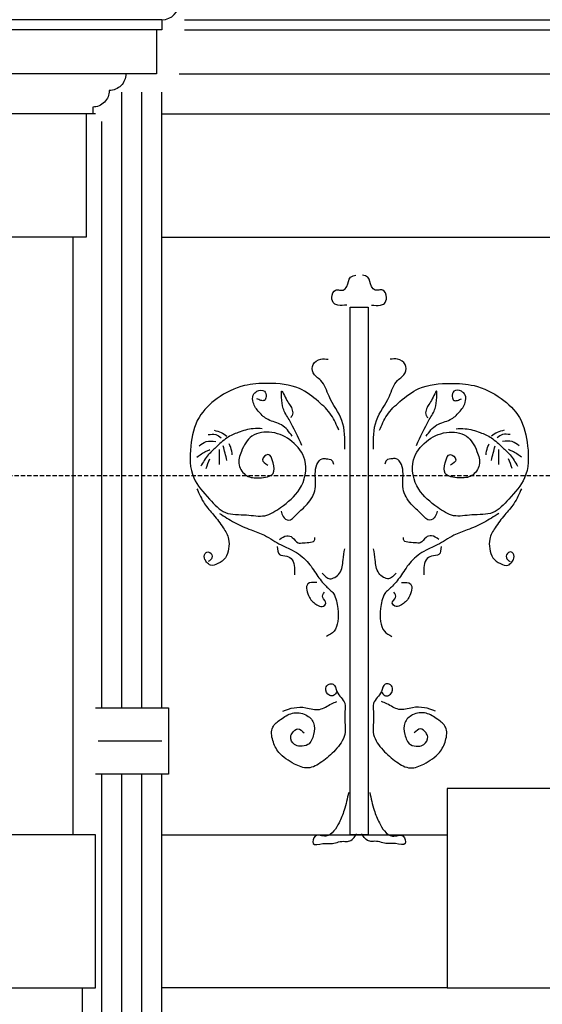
# Model space of a CAD drawing. Extents: x 0 to 286551, y -50 to 581131.
# Tile 56 of 207: x 110524 to 111312, y 559512 to 560995. Entities that reach past the tile are written whole.
import ezdxf

# ---------------------------------------------------------------- set-up
doc = ezdxf.new("R2010")
doc.units = 0
doc.header["$MEASUREMENT"] = 0
doc.linetypes.add('HIDDEN', pattern=[9.525, 6.35, -3.175])
for name, color, linetype in [('0.09', 7, 'CONTINUOUS'), ('0.13', 5, 'CONTINUOUS'), ('0.18', 1, 'CONTINUOUS'), ('0.25', 2, 'CONTINUOUS'), ('0.25 GRIJS', 252, 'CONTINUOUS')]:
    doc.layers.add(name, color=color, linetype=linetype)
doc.layers.add('HULPLIJNEN', color=252, linetype='CONTINUOUS', plot=False)

msp = doc.modelspace()

# ---------------------------------------------------------------- linework, layer by layer
at = {"layer": '0.09'}
for points in [[(110738.4, 559958.4), (110738.4, 560885.2)], [(110638.4, 559958.4), (110738.4, 559958.4), (110748.4, 559958.4), (110748.4, 559858.4), (110638.4, 559858.4)], [(110738.4, 558973.4), (110738.4, 559858.4)]]:
    msp.add_lwpolyline(points, dxfattribs=at)
msp.add_lwpolyline([(111022.1, 560561.6), (111049.5, 560561.6), (111049.5, 559767.2), (111022.1, 559767.2)], close=True, dxfattribs=at)
for points, knots in [([(111017.3, 560564.9), (111012.7, 560564.4), (111006.1, 560563.7), (110996.2, 560567.1), (110993.4, 560577), (110997.5, 560588.6), (111006, 560587.4), (111012.7, 560586.5), (111019.6, 560594.7), (111019.6, 560607.2), (111027.9, 560609.3), (111031, 560610)], [0, 0, 0, 0, 13.707005, 19.847006, 29.281051, 41.897557, 47.5414, 53.185654, 61.165989, 75.984551, 84.667914, 84.667914, 84.667914, 84.667914]), ([(111054.3, 560564.9), (111058.9, 560564.4), (111065.5, 560563.7), (111075.4, 560567.1), (111078.2, 560577), (111074.1, 560588.6), (111065.6, 560587.4), (111058.9, 560586.5), (111052, 560594.7), (111052, 560607.2), (111043.7, 560609.3), (111040.6, 560610)], [0, 0, 0, 0, 13.707005, 19.847006, 29.281051, 41.897557, 47.5414, 53.185654, 61.165989, 75.984551, 84.667914, 84.667914, 84.667914, 84.667914]), ([(111014.3, 560348), (111014.4, 560363), (111014.7, 560392.2), (110990.2, 560422), (110982.8, 560450.6), (110964.7, 560460.3), (110964.4, 560477.1), (110977, 560484.7), (110985.4, 560483.8), (110989.2, 560483.4)], [0, 0, 0, 0, 43.479939, 84.715952, 111.694028, 127.789835, 140.306948, 154.200823, 165.58428, 165.58428, 165.58428, 165.58428]), ([(111057.3, 560348), (111057.2, 560363), (111056.9, 560392.2), (111081.4, 560422), (111088.8, 560450.6), (111106.9, 560460.3), (111107.2, 560477.1), (111094.6, 560484.7), (111086.2, 560483.8), (111082.4, 560483.4)], [0, 0, 0, 0, 43.479939, 84.715952, 111.694028, 127.789835, 140.306948, 154.200823, 165.58428, 165.58428, 165.58428, 165.58428]), ([(111005.2, 560376.4), (111001.8, 560384.3), (110994.8, 560401), (110973.2, 560421.4), (110943.3, 560444.5), (110902.3, 560448), (110859.1, 560445.4), (110822.3, 560427.2), (110789.9, 560396.2), (110780.2, 560352), (110780.4, 560304.7), (110808.6, 560275.5), (110832.6, 560247.4), (110864.9, 560250.8), (110894.1, 560244), (110921.5, 560262.8), (110950.7, 560285.6), (110960.9, 560330.2), (110936, 560361.4), (110906.3, 560376.1), (110872.1, 560371.7), (110858.4, 560347.2), (110851.5, 560324.3), (110865.3, 560305.2), (110885.4, 560303.9), (110909.6, 560307.5), (110907, 560326.3), (110900.8, 560345.5), (110885.9, 560331), (110894.1, 560326.4), (110898.2, 560324.1)], [0, 0, 0, 0, 25.446533, 53.624971, 88.035911, 136.50582, 171.959465, 217.276538, 256.718654, 301.735856, 349.744584, 389.577094, 421.057127, 453.113084, 480.457483, 507.441725, 546.88449, 591.972888, 625.444201, 658.586774, 689.271775, 717.055328, 737.820327, 757.400227, 777.05113, 798.649325, 814.580094, 829.41846, 840.685506, 851.952553, 851.952553, 851.952553, 851.952553]), ([(110935, 560367.4), (110930.3, 560373.9), (110921, 560386.6), (110898.9, 560390.1), (110884.8, 560403.1), (110875.6, 560415.6), (110874.4, 560429), (110882, 560436.6), (110894.2, 560437.7), (110896.3, 560427.9), (110894.1, 560420.2), (110887, 560421.2), (110883.6, 560422.9), (110881.8, 560423.8)], [0, 0, 0, 0, 23.377311, 45.086203, 62.840092, 79.844025, 91.127857, 99.107996, 110.396094, 118.811013, 124.949479, 130.593322, 136.733592, 136.733592, 136.733592, 136.733592]), ([(110949.5, 560353.7), (110943.6, 560366.6), (110935.1, 560385.2), (110919.9, 560408.8), (110919.2, 560421.7), (110917.8, 560441.9), (110927.5, 560417.8), (110935, 560410.7), (110936.3, 560399.7), (110933.5, 560396.6), (110932.6, 560395.6)], [0, 0, 0, 0, 43.256587, 62.365192, 79.462501, 88.32835, 104.226152, 120.823716, 128.883477, 132.914079, 132.914079, 132.914079, 132.914079]), ([(111066.4, 560376.4), (111069.8, 560384.3), (111076.8, 560401), (111098.4, 560421.4), (111128.3, 560444.5), (111169.3, 560448), (111212.5, 560445.4), (111249.3, 560427.2), (111281.7, 560396.2), (111291.4, 560352), (111291.2, 560304.7), (111263, 560275.5), (111239, 560247.4), (111206.7, 560250.8), (111177.5, 560244), (111150.1, 560262.8), (111120.9, 560285.6), (111110.7, 560330.2), (111135.6, 560361.4), (111165.3, 560376.1), (111199.5, 560371.7), (111213.2, 560347.2), (111220.1, 560324.3), (111206.3, 560305.2), (111186.2, 560303.9), (111162, 560307.5), (111164.6, 560326.3), (111170.8, 560345.5), (111185.7, 560331), (111177.5, 560326.4), (111173.4, 560324.1)], [0, 0, 0, 0, 25.446533, 53.624971, 88.035911, 136.50582, 171.959465, 217.276538, 256.718654, 301.735856, 349.744584, 389.577094, 421.057127, 453.113084, 480.457483, 507.441725, 546.88449, 591.972888, 625.444201, 658.586774, 689.271775, 717.055328, 737.820327, 757.400227, 777.05113, 798.649325, 814.580094, 829.41846, 840.685506, 851.952553, 851.952553, 851.952553, 851.952553]), ([(111122.1, 560353.7), (111128, 560366.6), (111136.5, 560385.2), (111151.7, 560408.8), (111152.3, 560421.7), (111153.8, 560441.9), (111144.1, 560417.8), (111136.6, 560410.7), (111135.3, 560399.7), (111138.1, 560396.6), (111139, 560395.6)], [0, 0, 0, 0, 43.256587, 62.365192, 79.462501, 88.32835, 104.226152, 120.823716, 128.883477, 132.914079, 132.914079, 132.914079, 132.914079]), ([(111136.6, 560367.4), (111141.3, 560373.9), (111150.6, 560386.6), (111172.7, 560390.1), (111186.8, 560403.1), (111196, 560415.6), (111197.2, 560429), (111189.6, 560436.6), (111177.4, 560437.7), (111175.3, 560427.9), (111177.5, 560420.2), (111184.6, 560421.2), (111188, 560422.9), (111189.8, 560423.8)], [0, 0, 0, 0, 23.377311, 45.086203, 62.840092, 79.844025, 91.127857, 99.107996, 110.396094, 118.811013, 124.949479, 130.593322, 136.733592, 136.733592, 136.733592, 136.733592]), ([(110889.9, 560378.7), (110885.3, 560378.9), (110872.9, 560379.4), (110854.9, 560373.9), (110835, 560365.4), (110821.4, 560351.8), (110806.8, 560338.7), (110800.6, 560328.2), (110797.2, 560322.3)], [0, 0, 0, 0, 13.707005, 36.977463, 55.729806, 78.026932, 93.9875, 114.331969, 114.331969, 114.331969, 114.331969]), ([(111181.7, 560378.7), (111186.3, 560378.9), (111198.7, 560379.4), (111216.7, 560373.9), (111236.6, 560365.4), (111250.2, 560351.8), (111264.8, 560338.7), (111271, 560328.2), (111274.4, 560322.3)], [0, 0, 0, 0, 13.707005, 36.977463, 55.729806, 78.026932, 93.9875, 114.331969, 114.331969, 114.331969, 114.331969]), ([(110808.4, 560369.8), (110812.4, 560370.3), (110819.5, 560371.3), (110825.2, 560367), (110827.8, 560365)], [0, 0, 0, 0, 11.288097, 20.689791, 20.689791, 20.689791, 20.689791]), ([(110817.3, 560376.3), (110820.9, 560375.4), (110828, 560373.8), (110833.8, 560369.5), (110836.7, 560367.4)], [0, 0, 0, 0, 10.966221, 21.477747, 21.477747, 21.477747, 21.477747]), ([(111254.3, 560376.3), (111250.7, 560375.4), (111243.6, 560373.8), (111237.8, 560369.5), (111234.9, 560367.4)], [0, 0, 0, 0, 10.966221, 21.477747, 21.477747, 21.477747, 21.477747]), ([(111263.2, 560369.8), (111259.2, 560370.3), (111252.1, 560371.3), (111246.4, 560367), (111243.8, 560365)], [0, 0, 0, 0, 11.288097, 20.689791, 20.689791, 20.689791, 20.689791]), ([(110791.5, 560336), (110795.9, 560339.2), (110802, 560343.7), (110809, 560346.5), (110810.9, 560347.2)], [0, 0, 0, 0, 16.324376, 22.464755, 22.464755, 22.464755, 22.464755]), ([(110794.7, 560352.9), (110798.1, 560355.5), (110805.4, 560361.3), (110814.7, 560360), (110819.7, 560359.3)], [0, 0, 0, 0, 12.306101, 26.819545, 26.819545, 26.819545, 26.819545]), ([(110825.4, 560324.7), (110825.4, 560330.3), (110825.4, 560337.8), (110825.4, 560345.4), (110825.4, 560347.2)], [0, 0, 0, 0, 16.925332, 22.567387, 22.567387, 22.567387, 22.567387]), ([(110844.7, 560339.2), (110844.2, 560343), (110843.3, 560348.9), (110840.8, 560354.3), (110839.9, 560356.1)], [0, 0, 0, 0, 11.539919, 17.678385, 17.678385, 17.678385, 17.678385]), ([(111226.9, 560339.2), (111227.4, 560343), (111228.3, 560348.9), (111230.8, 560354.3), (111231.7, 560356.1)], [0, 0, 0, 0, 11.539919, 17.678385, 17.678385, 17.678385, 17.678385]), ([(111246.2, 560324.7), (111246.2, 560330.3), (111246.2, 560337.8), (111246.2, 560345.4), (111246.2, 560347.2)], [0, 0, 0, 0, 16.925332, 22.567387, 22.567387, 22.567387, 22.567387]), ([(111276.9, 560352.9), (111273.5, 560355.5), (111266.2, 560361.3), (111256.9, 560360), (111251.9, 560359.3)], [0, 0, 0, 0, 12.306101, 26.819545, 26.819545, 26.819545, 26.819545]), ([(111280.1, 560336), (111275.7, 560339.2), (111269.6, 560343.7), (111262.6, 560346.5), (111260.7, 560347.2)], [0, 0, 0, 0, 16.324376, 22.464755, 22.464755, 22.464755, 22.464755]), ([(110918.1, 560254.6), (110918.9, 560251.8), (110920.5, 560245.9), (110930.9, 560237.4), (110942.4, 560251.7), (110957, 560262.8), (110972.3, 560284.4), (110968.9, 560307.2), (110970.6, 560324), (110977.9, 560334.5), (110986.9, 560333.3), (110995.2, 560333), (110996.6, 560327.6), (110997.1, 560325.5)], [0, 0, 0, 0, 8.681164, 18.521774, 32.391918, 52.350883, 78.75484, 104.558626, 118.472046, 130.455836, 136.099679, 145.292566, 151.431032, 151.431032, 151.431032, 151.431032]), ([(111153.5, 560254.6), (111152.7, 560251.8), (111151.1, 560245.9), (111140.7, 560237.4), (111129.2, 560251.7), (111114.6, 560262.8), (111099.3, 560284.4), (111102.7, 560307.2), (111101, 560324), (111093.7, 560334.5), (111084.7, 560333.3), (111076.4, 560333), (111075, 560327.6), (111074.5, 560325.5)], [0, 0, 0, 0, 8.681164, 18.521774, 32.391918, 52.350883, 78.75484, 104.558626, 118.472046, 130.455836, 136.099679, 145.292566, 151.431032, 151.431032, 151.431032, 151.431032]), ([(110791.5, 560288.4), (110794.8, 560280.6), (110801, 560266.1), (110817.4, 560248.5), (110830.3, 560231.5), (110840.4, 560214.3), (110839.7, 560198.1), (110835.6, 560183.4), (110824.4, 560175.8), (110812.4, 560170.8), (110806, 560177.8), (110801.6, 560183.8), (110803, 560193.5), (110812.7, 560193.5), (110816.1, 560183.6), (110810.9, 560180.4), (110808.4, 560178.8)], [0, 0, 0, 0, 25.233076, 47.012627, 71.1951, 89.943189, 104.450815, 118.981355, 133.334734, 144.878901, 152.311052, 158.809948, 167.999587, 173.643841, 182.324852, 190.304991, 190.304991, 190.304991, 190.304991]), ([(111280.1, 560288.4), (111276.8, 560280.6), (111270.6, 560266.1), (111254.2, 560248.5), (111241.3, 560231.5), (111231.2, 560214.3), (111231.9, 560198.1), (111236, 560183.4), (111247.2, 560175.8), (111259.2, 560170.8), (111265.6, 560177.8), (111270, 560183.8), (111268.6, 560193.5), (111258.9, 560193.5), (111255.5, 560183.6), (111260.7, 560180.4), (111263.2, 560178.8)], [0, 0, 0, 0, 25.233076, 47.012627, 71.1951, 89.943189, 104.450815, 118.981355, 133.334734, 144.878901, 152.311052, 158.809948, 167.999587, 173.643841, 182.324852, 190.304991, 190.304991, 190.304991, 190.304991]), ([(110825.4, 560251.3), (110832.8, 560246.6), (110847.9, 560236.9), (110871, 560226.7), (110895.8, 560218.4), (110914.7, 560204.4), (110938.2, 560195.1), (110958.2, 560180.8), (110971.3, 560159.3), (110983.7, 560142.5), (111000.6, 560129.8), (111003.8, 560108.9), (111004.8, 560090), (110999.7, 560073.1), (110990.8, 560068.3), (110986.6, 560066)], [0, 0, 0, 0, 26.408649, 53.832351, 75.541243, 104.441526, 123.19375, 151.410072, 176.242279, 198.021571, 213.982336, 237.453448, 256.796764, 272.363529, 286.233674, 286.233674, 286.233674, 286.233674]), ([(111246.2, 560251.3), (111238.8, 560246.6), (111223.7, 560236.9), (111200.6, 560226.7), (111175.8, 560218.4), (111156.9, 560204.4), (111133.4, 560195.1), (111113.4, 560180.8), (111100.3, 560159.3), (111087.9, 560142.5), (111071, 560129.8), (111067.8, 560108.9), (111066.8, 560090), (111071.9, 560073.1), (111080.8, 560068.3), (111085, 560066)], [0, 0, 0, 0, 26.408649, 53.832351, 75.541243, 104.441526, 123.19375, 151.410072, 176.242279, 198.021571, 213.982336, 237.453448, 256.796764, 272.363529, 286.233674, 286.233674, 286.233674, 286.233674]), ([(110915.7, 560211.8), (110919.3, 560214.5), (110925.3, 560219), (110936.9, 560215.6), (110942.1, 560205.3), (110954.7, 560208), (110969.6, 560206.5), (110969, 560213.9), (110968.9, 560215.1)], [0, 0, 0, 0, 12.619585, 21.037102, 33.021354, 41.084515, 58.693448, 61.917519, 61.917519, 61.917519, 61.917519]), ([(111155.9, 560211.8), (111152.3, 560214.5), (111146.3, 560219), (111134.7, 560215.6), (111129.5, 560205.3), (111116.9, 560208), (111102, 560206.5), (111102.6, 560213.9), (111102.7, 560215.1)], [0, 0, 0, 0, 12.619585, 21.037102, 33.021354, 41.084515, 58.693448, 61.917519, 61.917519, 61.917519, 61.917519]), ([(110912.5, 560201.4), (110912.7, 560196.4), (110913.1, 560186.7), (110927, 560188.4), (110936.5, 560181.5), (110938.5, 560171.9), (110938.2, 560164.3), (110938.2, 560160.5), (110938.3, 560158.6)], [0, 0, 0, 0, 12.51238, 24.056547, 33.897157, 45.632903, 51.27468, 56.916457, 56.916457, 56.916457, 56.916457]), ([(111159.1, 560201.4), (111158.9, 560196.4), (111158.5, 560186.7), (111144.6, 560188.4), (111135.1, 560181.5), (111133.1, 560171.9), (111133.4, 560164.3), (111133.4, 560160.5), (111133.3, 560158.6)], [0, 0, 0, 0, 12.51238, 24.056547, 33.897157, 45.632903, 51.27468, 56.916457, 56.916457, 56.916457, 56.916457]), ([(110980.2, 560161.1), (110983.7, 560157.3), (110991.5, 560149), (111010, 560161.3), (111011.2, 560180.1), (111013.2, 560192.5), (111014.1, 560198.1)], [0, 0, 0, 0, 13.870144, 30.470984, 51.395994, 68.493303, 68.493303, 68.493303, 68.493303]), ([(111091.4, 560161.1), (111087.9, 560157.3), (111080.1, 560149), (111061.6, 560161.3), (111060.4, 560180.1), (111058.4, 560192.5), (111057.5, 560198.1)], [0, 0, 0, 0, 13.870144, 30.470984, 51.395994, 68.493303, 68.493303, 68.493303, 68.493303]), ([(110972.1, 560147.4), (110966.6, 560147.5), (110952.9, 560147.8), (110959, 560123.7), (110969.5, 560114.8), (110979.6, 560109.2), (110989.3, 560116.7), (110978.3, 560124.1), (110981.8, 560130.1), (110983.4, 560132.9)], [0, 0, 0, 0, 13.918643, 34.21272, 50.173289, 58.590806, 66.022957, 76.122647, 84.537448, 84.537448, 84.537448, 84.537448]), ([(111099.5, 560147.4), (111105, 560147.5), (111118.7, 560147.8), (111112.6, 560123.7), (111102.1, 560114.8), (111092, 560109.2), (111082.2, 560116.7), (111093.3, 560124.1), (111089.8, 560130.1), (111088.2, 560132.9)], [0, 0, 0, 0, 13.918643, 34.21272, 50.173289, 58.590806, 66.022957, 76.122647, 84.537448, 84.537448, 84.537448, 84.537448]), ([(111002.3, 559983.1), (111000.9, 559980.6), (110998.5, 559976.4), (110988.6, 559976.4), (110983, 559987.1), (110989.5, 559994.7), (110999.6, 559994.8), (111001.5, 559978.5), (111017.5, 559967.9), (111012, 559943.4), (111018.6, 559918.4), (111000.3, 559894), (110981.6, 559877.7), (110959.4, 559864.5), (110935.3, 559874.6), (110915.4, 559887.8), (110904.5, 559908.5), (110902.3, 559929.8), (110918.4, 559942), (110934.5, 559952.6), (110954.9, 559950.3), (110969.8, 559936.6), (110967.9, 559918.5), (110961.7, 559902.1), (110947.8, 559900.1), (110936.6, 559902.6), (110930.9, 559913.2), (110935.3, 559922.2), (110943.9, 559929.7), (110949.7, 559923.9), (110952.7, 559920.9)], [0, 0, 0, 0, 7.743401, 13.623997, 26.02354, 33.766941, 39.647126, 52.046863, 73.243399, 90.877944, 120.268759, 147.778623, 174.56405, 197.507162, 218.507943, 247.906249, 267.815262, 287.968829, 304.598092, 324.511399, 344.829997, 361.459064, 379.093608, 396.38641, 408.413938, 417.184106, 430.329364, 436.72478, 446.977803, 457.929778, 457.929778, 457.929778, 457.929778]), ([(111069.3, 559983.1), (111070.7, 559980.6), (111073.1, 559976.4), (111083, 559976.4), (111088.6, 559987.1), (111082.1, 559994.7), (111072, 559994.8), (111070.1, 559978.5), (111054.1, 559967.9), (111059.6, 559943.4), (111053, 559918.4), (111071.3, 559894), (111090, 559877.7), (111112.2, 559864.5), (111136.3, 559874.6), (111156.2, 559887.8), (111167.1, 559908.5), (111169.3, 559929.8), (111153.2, 559942), (111137.1, 559952.6), (111116.7, 559950.3), (111101.8, 559936.6), (111103.7, 559918.5), (111109.9, 559902.1), (111123.8, 559900.1), (111135, 559902.6), (111140.7, 559913.2), (111136.3, 559922.2), (111127.7, 559929.7), (111121.9, 559923.9), (111118.8, 559920.9)], [0, 0, 0, 0, 7.743401, 13.623997, 26.02354, 33.766941, 39.647126, 52.046863, 73.243399, 90.877944, 120.268759, 147.778623, 174.56405, 197.507162, 218.507943, 247.906249, 267.815262, 287.968829, 304.598092, 324.511399, 344.829997, 361.459064, 379.093608, 396.38641, 408.413938, 417.184106, 430.329364, 436.72478, 446.977803, 457.929778, 457.929778, 457.929778, 457.929778]), ([(110920.8, 559953.7), (110926.4, 559955.7), (110937.5, 559959.7), (110956.4, 559959.7), (110976.3, 559952.6), (110990.6, 559963.7), (110999.5, 559966.9), (111002.3, 559967.9)], [0, 0, 0, 0, 17.540414, 35.181791, 56.333865, 75.871848, 84.919117, 84.919117, 84.919117, 84.919117]), ([(111150.8, 559953.7), (111145.2, 559955.7), (111134.1, 559959.7), (111115.2, 559959.7), (111095.3, 559952.6), (111081, 559963.7), (111072.1, 559966.9), (111069.3, 559967.9)], [0, 0, 0, 0, 17.540414, 35.181791, 56.333865, 75.871848, 84.919117, 84.919117, 84.919117, 84.919117]), ([(111019.9, 559831.1), (111018, 559822.1), (111014.7, 559806.5), (111006.6, 559786.9), (110998.5, 559772.9), (110985.9, 559761.7), (110969.1, 559771.2), (110962.6, 559749), (110981.3, 559755.7), (110995.1, 559752.7), (111008.1, 559758.7), (111023.3, 559756.1), (111028.6, 559763.6), (111032.2, 559768.7)], [0, 0, 0, 0, 27.577592, 48.072722, 62.608488, 77.14672, 92.758846, 104.39739, 118.894805, 131.161563, 150.411774, 158.218042, 174.79317, 174.79317, 174.79317, 174.79317]), ([(111051.7, 559831.1), (111053.6, 559822.1), (111056.9, 559806.5), (111065, 559786.9), (111073.1, 559772.9), (111085.7, 559761.7), (111102.4, 559771.2), (111109, 559749), (111090.3, 559755.7), (111076.5, 559752.7), (111063.5, 559758.7), (111048.3, 559756.1), (111043, 559763.6), (111039.4, 559768.7)], [0, 0, 0, 0, 27.577592, 48.072722, 62.608488, 77.14672, 92.758846, 104.39739, 118.894805, 131.161563, 150.411774, 158.218042, 174.79317, 174.79317, 174.79317, 174.79317])]:
    msp.add_open_spline(points, degree=3, knots=knots, dxfattribs=at)
for points in [[(110836.7, 560331.1), (110834.8, 560338.4), (110832.9, 560345.6), (110831, 560352.9)], [(111234.9, 560331.1), (111236.8, 560338.4), (111238.7, 560345.6), (111240.6, 560352.9)], [(110805.2, 560319), (110807.1, 560323.9), (110809, 560328.7), (110810.9, 560333.5)], [(111266.4, 560319), (111264.5, 560323.9), (111262.6, 560328.7), (111260.7, 560333.5)]]:
    msp.add_open_spline(points, degree=3, dxfattribs=at)
at = {"layer": '0.13'}
for points in [[(110772.6, 560994.5), (114326.9, 560994.5)], [(110772.6, 560979.5), (114326.9, 560979.5)], [(110764.6, 560913), (114326.9, 560913)], [(110638.4, 560853), (109659.4, 560853)], [(110738.4, 560853), (114326.9, 560853)], [(110738.4, 560667.2), (114326.9, 560667.2)], [(110738.4, 559767.2), (111168.4, 559767.2), (111168.4, 559537.2), (110738.4, 559537.2)]]:
    msp.add_lwpolyline(points, dxfattribs=at)
msp.add_lwpolyline([(110684.4, 560913, -0.414214), (110659.4, 560888, -0.414214), (110634.4, 560863), (110634.4, 560853), (110624.4, 560853), (110624.4, 560667.2), (109625.4, 560667.2)], format="xyb", dxfattribs=at)
msp.add_lwpolyline([(111487.4, 559537.2), (111487.4, 559592.2), (111341, 559837.2), (111168.4, 559837.2), (111168.4, 559537.2), (111168.4, 559537.2)], close=True, dxfattribs=at)
at = {"layer": '0.18'}
for points in [[(110738.6, 560994.5), (109759.6, 560994.5)], [(110738.6, 560994.5), (110738.6, 560979.5), (109759.6, 560979.5)], [(110730.6, 560979.5), (110730.6, 560913), (109751.6, 560913)]]:
    msp.add_lwpolyline(points, dxfattribs=at)
msp.add_lwpolyline([(110638.4, 559537.2), (110638.4, 559767.2), (110059.4, 559767.2), (110059.4, 559537.2)], close=True, dxfattribs=at)
msp.add_arc((110738.6, 561021), 26.5, 270, 0, dxfattribs=at)
at = {"layer": '0.25'}
for points in [[(110604.4, 560667.2), (110604.4, 559767.2)], [(110618.4, 559537.2), (110618.4, 558637.2)]]:
    msp.add_lwpolyline(points, dxfattribs=at)
at = {"layer": '0.25 GRIJS'}
for points in [[(110678.4, 559958.4), (110678.4, 560885.2)], [(110708.4, 559958.4), (110708.4, 560885.2)], [(110648.4, 559958.4), (110648.4, 560841.4)], [(110738.4, 559908.4), (110642.8, 559908.4)], [(110648.4, 558973.4), (110648.4, 559858.4)], [(110678.4, 558973.4), (110678.4, 559858.4)], [(110708.4, 558973.4), (110708.4, 559858.4)]]:
    msp.add_lwpolyline(points, dxfattribs=at)
at = {"layer": 'HULPLIJNEN', "linetype": 'HIDDEN'}
msp.add_lwpolyline([(80351, 560308.2), (146944.1, 560308.2)], dxfattribs=at)

doc.saveas('drawing.dxf')
